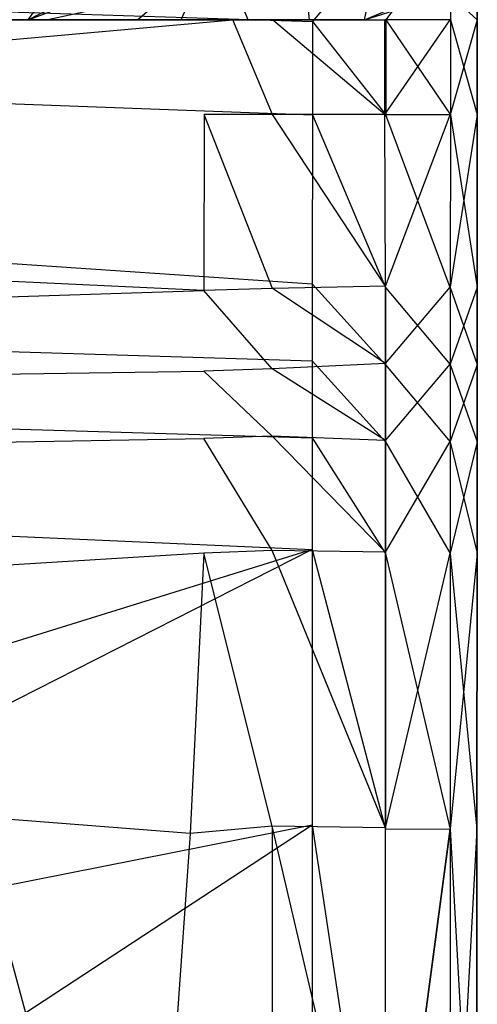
# Model space of a CAD drawing. Extents: x 0 to 0.37, y -0.56 to 0.
# Tile 25 of 26: x 0.338 to 0.37, y -0.173 to -0.105. Entities that reach past the tile are written whole.
import ezdxf

# ---------------------------------------------------------------- set-up
doc = ezdxf.new("R2010")
doc.units = 0
doc.layers.add('L0_WC_N_567510__0___REPLACEMTFO', color=7, linetype='CONTINUOUS')

msp = doc.modelspace()

# ---------------------------------------------------------------- linework, layer by layer
at = {"layer": 'L0_WC_N_567510__0___REPLACEMTFO', "color": 8}
for points, invisible_edges in [([(0.36982, -0.093625, 0.349764), (0.369867, -0.105234, 0.356508), (0.369868, -0.099007, 0.350298), (0.36982, -0.093625, 0.349764)], 14), ([(0.36982, -0.093625, 0.349764), (0.369868, -0.099257, 0.356548), (0.369867, -0.105234, 0.356508), (0.36982, -0.093625, 0.349764)], 14), ([(0.369868, -0.099007, 0.350298), (0.369867, -0.105234, 0.356508), (0.36787, -0.103409, 0.349888), (0.369868, -0.099007, 0.350298)], 14), ([(0.358496, -0.105362, 0.400031), (0.363543, -0.09934, 0.400031), (0.35849, -0.099808, 0.400031), (0.358496, -0.105362, 0.400031)], 13), ([(0.363543, -0.09934, 0.400031), (0.358496, -0.105362, 0.400031), (0.36355, -0.105232, 0.400031), (0.363543, -0.09934, 0.400031)], 14), ([(0.36355, -0.105232, 0.400031), (0.368018, -0.099321, 0.398817), (0.363543, -0.09934, 0.400031), (0.36355, -0.105232, 0.400031)], 13), ([(0.368018, -0.099321, 0.398817), (0.36355, -0.105232, 0.400031), (0.368017, -0.105229, 0.398804), (0.368018, -0.099321, 0.398817)], 14), ([(0.369867, -0.10522, 0.394341), (0.368018, -0.099321, 0.398817), (0.368017, -0.105229, 0.398804), (0.369867, -0.10522, 0.394341)], 13), ([(0.369868, -0.099257, 0.356548), (0.369867, -0.105234, 0.361408), (0.369867, -0.105234, 0.356508), (0.369868, -0.099257, 0.356548)], 13), ([(0.369867, -0.105234, 0.361408), (0.369868, -0.099257, 0.356548), (0.369868, -0.099268, 0.361514), (0.369867, -0.105234, 0.361408)], 14), ([(0.369868, -0.099268, 0.361514), (0.369867, -0.105223, 0.389914), (0.369867, -0.105234, 0.361408), (0.369868, -0.099268, 0.361514)], 13), ([(0.358496, -0.105362, 0.400031), (0.18494, -0.099808, 0.400031), (0.18494, -0.105362, 0.400031), (0.358496, -0.105362, 0.400031)], 13), ([(0.18494, -0.099808, 0.400031), (0.358496, -0.105362, 0.400031), (0.35849, -0.099808, 0.400031), (0.18494, -0.099808, 0.400031)], 14), ([(0.338899, -0.105233, 0.231609), (0.336752, -0.105233, 0.220924), (0.340183, -0.10341, 0.219922), (0.338899, -0.105233, 0.231609)], 14), ([(0.336752, -0.105233, 0.220924), (0.337971, -0.10341, 0.209238), (0.340183, -0.10341, 0.219922), (0.336752, -0.105233, 0.220924)], 14), ([(0.338899, -0.105233, 0.231609), (0.340183, -0.10341, 0.219922), (0.342406, -0.10341, 0.230636), (0.338899, -0.105233, 0.231609)], 14), ([(0.343796, -0.10341, 0.23732), (0.338899, -0.105233, 0.231609), (0.342406, -0.10341, 0.230636), (0.343796, -0.10341, 0.23732)], 13), ([(0.338899, -0.105233, 0.231609), (0.343796, -0.10341, 0.23732), (0.340241, -0.105233, 0.238267), (0.338899, -0.105233, 0.231609)], 14), ([(0.344835, -0.105233, 0.261013), (0.340241, -0.105233, 0.238267), (0.348553, -0.10341, 0.260133), (0.344835, -0.105233, 0.261013)], 14), ([(0.348553, -0.10341, 0.260133), (0.340241, -0.105233, 0.238267), (0.343796, -0.10341, 0.23732), (0.348553, -0.10341, 0.260133)], 14), ([(0.346443, -0.105233, 0.268961), (0.344835, -0.105233, 0.261013), (0.348553, -0.10341, 0.260133), (0.346443, -0.105233, 0.268961)], 14), ([(0.346443, -0.105233, 0.268961), (0.348553, -0.10341, 0.260133), (0.350218, -0.10341, 0.268107), (0.346443, -0.105233, 0.268961)], 14), ([(0.349438, -0.105233, 0.283739), (0.346443, -0.105233, 0.268961), (0.350218, -0.10341, 0.268107), (0.349438, -0.105233, 0.283739)], 14), ([(0.354065, -0.105233, 0.306549), (0.349438, -0.105233, 0.283739), (0.353319, -0.10341, 0.282927), (0.354065, -0.105233, 0.306549)], 14), ([(0.349438, -0.105233, 0.283739), (0.350218, -0.10341, 0.268107), (0.353319, -0.10341, 0.282927), (0.349438, -0.105233, 0.283739)], 14), ([(0.354065, -0.105233, 0.306549), (0.353319, -0.10341, 0.282927), (0.358108, -0.103409, 0.305799), (0.354065, -0.105233, 0.306549)], 14), ([(0.358286, -0.105232, 0.327346), (0.354065, -0.105233, 0.306549), (0.358108, -0.103409, 0.305799), (0.358286, -0.105232, 0.327346)], 14), ([(0.358286, -0.105232, 0.327346), (0.358108, -0.103409, 0.305799), (0.362478, -0.103409, 0.326663), (0.358286, -0.105232, 0.327346)], 14), ([(0.362092, -0.105232, 0.346094), (0.358286, -0.105232, 0.327346), (0.362478, -0.103409, 0.326663), (0.362092, -0.105232, 0.346094)], 14), ([(0.36787, -0.103409, 0.349888), (0.362092, -0.105232, 0.346094), (0.366433, -0.103409, 0.345538), (0.36787, -0.103409, 0.349888)], 13), ([(0.362092, -0.105232, 0.346094), (0.36787, -0.103409, 0.349888), (0.363496, -0.105232, 0.350282), (0.362092, -0.105232, 0.346094)], 14), ([(0.362092, -0.105232, 0.346094), (0.362478, -0.103409, 0.326663), (0.366433, -0.103409, 0.345538), (0.362092, -0.105232, 0.346094)], 14), ([(0.368001, -0.10523, 0.352107), (0.363496, -0.105232, 0.350282), (0.36787, -0.103409, 0.349888), (0.368001, -0.10523, 0.352107)], 14), ([(0.36787, -0.103409, 0.349888), (0.369867, -0.105234, 0.356508), (0.368001, -0.10523, 0.352107), (0.36787, -0.103409, 0.349888)], 14), ([(0.358495, -0.111772, 0.400031), (0.18494, -0.105362, 0.400031), (0.18494, -0.111772, 0.400031), (0.358495, -0.111772, 0.400031)], 13), ([(0.18494, -0.105362, 0.400031), (0.358495, -0.111772, 0.400031), (0.358496, -0.105362, 0.400031), (0.18494, -0.105362, 0.400031)], 14), ([(0.28234, -0.105231, 0.346586), (0.353015, -0.105231, 0.350277), (0.28234, -0.10523, 0.350276), (0.28234, -0.105231, 0.346586)], 14), ([(0.353015, -0.105231, 0.350277), (0.28234, -0.111529, 0.350261), (0.28234, -0.10523, 0.350276), (0.353015, -0.105231, 0.350277)], 13), ([(0.28234, -0.105232, 0.328138), (0.354792, -0.105232, 0.346121), (0.28234, -0.105231, 0.346586), (0.28234, -0.105232, 0.328138)], 14), ([(0.353015, -0.105231, 0.350277), (0.28234, -0.105231, 0.346586), (0.354792, -0.105232, 0.346121), (0.353015, -0.105231, 0.350277)], 13), ([(0.28234, -0.111529, 0.350261), (0.353015, -0.105231, 0.350277), (0.351027, -0.111754, 0.350261), (0.28234, -0.111529, 0.350261)], 14), ([(0.339232, -0.105232, 0.260865), (0.28234, -0.105233, 0.241494), (0.335075, -0.105233, 0.237987), (0.339232, -0.105232, 0.260865)], 13), ([(0.28234, -0.105233, 0.241494), (0.339232, -0.105232, 0.260865), (0.28234, -0.105233, 0.258006), (0.28234, -0.105233, 0.241494)], 14), ([(0.339232, -0.105232, 0.260865), (0.28234, -0.105233, 0.271961), (0.28234, -0.105233, 0.258006), (0.339232, -0.105232, 0.260865)], 13), ([(0.28234, -0.105233, 0.271961), (0.339232, -0.105232, 0.260865), (0.340685, -0.105232, 0.268851), (0.28234, -0.105233, 0.271961)], 14), ([(0.343395, -0.105232, 0.28371), (0.28234, -0.105233, 0.271961), (0.340685, -0.105232, 0.268851), (0.343395, -0.105232, 0.28371)], 13), ([(0.28234, -0.105233, 0.271961), (0.343395, -0.105232, 0.28371), (0.28234, -0.105232, 0.285926), (0.28234, -0.105233, 0.271961)], 14), ([(0.347581, -0.105232, 0.306642), (0.28234, -0.105232, 0.285926), (0.343395, -0.105232, 0.28371), (0.347581, -0.105232, 0.306642)], 13), ([(0.28234, -0.105232, 0.285926), (0.347581, -0.105232, 0.306642), (0.28234, -0.105232, 0.308066), (0.28234, -0.105232, 0.285926)], 14), ([(0.351395, -0.105232, 0.327527), (0.28234, -0.105232, 0.308066), (0.347581, -0.105232, 0.306642), (0.351395, -0.105232, 0.327527)], 13), ([(0.28234, -0.105232, 0.308066), (0.351395, -0.105232, 0.327527), (0.28234, -0.105232, 0.328138), (0.28234, -0.105232, 0.308066)], 14), ([(0.354792, -0.105232, 0.346121), (0.28234, -0.105232, 0.328138), (0.351395, -0.105232, 0.327527), (0.354792, -0.105232, 0.346121)], 13), ([(0.338899, -0.105233, 0.231609), (0.335075, -0.105233, 0.237987), (0.333864, -0.105233, 0.231304), (0.338899, -0.105233, 0.231609)], 13), ([(0.333864, -0.105233, 0.231304), (0.336752, -0.105233, 0.220924), (0.338899, -0.105233, 0.231609), (0.333864, -0.105233, 0.231304)], 14), ([(0.340241, -0.105233, 0.238267), (0.339232, -0.105232, 0.260865), (0.335075, -0.105233, 0.237987), (0.340241, -0.105233, 0.238267)], 13), ([(0.335075, -0.105233, 0.237987), (0.338899, -0.105233, 0.231609), (0.340241, -0.105233, 0.238267), (0.335075, -0.105233, 0.237987)], 14), ([(0.344835, -0.105233, 0.261013), (0.340685, -0.105232, 0.268851), (0.339232, -0.105232, 0.260865), (0.344835, -0.105233, 0.261013)], 13), ([(0.339232, -0.105232, 0.260865), (0.340241, -0.105233, 0.238267), (0.344835, -0.105233, 0.261013), (0.339232, -0.105232, 0.260865)], 14), ([(0.346443, -0.105233, 0.268961), (0.343395, -0.105232, 0.28371), (0.340685, -0.105232, 0.268851), (0.346443, -0.105233, 0.268961)], 13), ([(0.340685, -0.105232, 0.268851), (0.344835, -0.105233, 0.261013), (0.346443, -0.105233, 0.268961), (0.340685, -0.105232, 0.268851)], 14), ([(0.343395, -0.105232, 0.28371), (0.346443, -0.105233, 0.268961), (0.349438, -0.105233, 0.283739), (0.343395, -0.105232, 0.28371)], 14), ([(0.349438, -0.105233, 0.283739), (0.347581, -0.105232, 0.306642), (0.343395, -0.105232, 0.28371), (0.349438, -0.105233, 0.283739)], 13), ([(0.358286, -0.105232, 0.327346), (0.347581, -0.105232, 0.306642), (0.354065, -0.105233, 0.306549), (0.358286, -0.105232, 0.327346)], 13), ([(0.347581, -0.105232, 0.306642), (0.358286, -0.105232, 0.327346), (0.351395, -0.105232, 0.327527), (0.347581, -0.105232, 0.306642)], 14), ([(0.347581, -0.105232, 0.306642), (0.349438, -0.105233, 0.283739), (0.354065, -0.105233, 0.306549), (0.347581, -0.105232, 0.306642)], 14), ([(0.353015, -0.105231, 0.350277), (0.355751, -0.111759, 0.350263), (0.351027, -0.111754, 0.350261), (0.353015, -0.105231, 0.350277)], 13), ([(0.362092, -0.105232, 0.346094), (0.351395, -0.105232, 0.327527), (0.358286, -0.105232, 0.327346), (0.362092, -0.105232, 0.346094)], 13), ([(0.351395, -0.105232, 0.327527), (0.362092, -0.105232, 0.346094), (0.354792, -0.105232, 0.346121), (0.351395, -0.105232, 0.327527)], 14), ([(0.355752, -0.105231, 0.350277), (0.353015, -0.105231, 0.350277), (0.354792, -0.105232, 0.346121), (0.355752, -0.105231, 0.350277)], 14), ([(0.355751, -0.111759, 0.350263), (0.353015, -0.105231, 0.350277), (0.355752, -0.105231, 0.350277), (0.355751, -0.111759, 0.350263)], 14), ([(0.354792, -0.105232, 0.346121), (0.363496, -0.105232, 0.350282), (0.355752, -0.105231, 0.350277), (0.354792, -0.105232, 0.346121)], 14), ([(0.363496, -0.105232, 0.350282), (0.354792, -0.105232, 0.346121), (0.362092, -0.105232, 0.346094), (0.363496, -0.105232, 0.350282)], 13), ([(0.355752, -0.105231, 0.350277), (0.363498, -0.111767, 0.350268), (0.355751, -0.111759, 0.350263), (0.355752, -0.105231, 0.350277)], 13), ([(0.363498, -0.111767, 0.350268), (0.355752, -0.105231, 0.350277), (0.363496, -0.105232, 0.350282), (0.363498, -0.111767, 0.350268)], 14), ([(0.363549, -0.111773, 0.400031), (0.358496, -0.105362, 0.400031), (0.358495, -0.111772, 0.400031), (0.363549, -0.111773, 0.400031)], 13), ([(0.358496, -0.105362, 0.400031), (0.363549, -0.111773, 0.400031), (0.36355, -0.105232, 0.400031), (0.358496, -0.105362, 0.400031)], 14), ([(0.368001, -0.10523, 0.352107), (0.363498, -0.111767, 0.350268), (0.363496, -0.105232, 0.350282), (0.368001, -0.10523, 0.352107)], 13), ([(0.363498, -0.111767, 0.350268), (0.368001, -0.10523, 0.352107), (0.368, -0.111769, 0.352093), (0.363498, -0.111767, 0.350268)], 14), ([(0.368015, -0.11177, 0.39879), (0.36355, -0.105232, 0.400031), (0.363549, -0.111773, 0.400031), (0.368015, -0.11177, 0.39879)], 13), ([(0.36355, -0.105232, 0.400031), (0.368015, -0.11177, 0.39879), (0.368017, -0.105229, 0.398804), (0.36355, -0.105232, 0.400031)], 14), ([(0.369867, -0.105234, 0.356508), (0.368, -0.111769, 0.352093), (0.368001, -0.10523, 0.352107), (0.369867, -0.105234, 0.356508)], 14), ([(0.368, -0.111769, 0.352093), (0.369867, -0.105234, 0.356508), (0.369865, -0.111774, 0.356494), (0.368, -0.111769, 0.352093)], 13), ([(0.369865, -0.111761, 0.394327), (0.368017, -0.105229, 0.398804), (0.368015, -0.11177, 0.39879), (0.369865, -0.111761, 0.394327)], 13), ([(0.368017, -0.105229, 0.398804), (0.369865, -0.111761, 0.394327), (0.369867, -0.10522, 0.394341), (0.368017, -0.105229, 0.398804)], 14), ([(0.369865, -0.111761, 0.394327), (0.369867, -0.105223, 0.389914), (0.369867, -0.10522, 0.394341), (0.369865, -0.111761, 0.394327)], 14), ([(0.369865, -0.111763, 0.389901), (0.369867, -0.105234, 0.361408), (0.369867, -0.105223, 0.389914), (0.369865, -0.111763, 0.389901)], 14), ([(0.369867, -0.105223, 0.389914), (0.369865, -0.111761, 0.394327), (0.369865, -0.111763, 0.389901), (0.369867, -0.105223, 0.389914)], 13), ([(0.369867, -0.105234, 0.356508), (0.369865, -0.111774, 0.361394), (0.369865, -0.111774, 0.356494), (0.369867, -0.105234, 0.356508)], 13), ([(0.369865, -0.111774, 0.361394), (0.369867, -0.105234, 0.356508), (0.369867, -0.105234, 0.361408), (0.369865, -0.111774, 0.361394)], 14), ([(0.369867, -0.105234, 0.361408), (0.369865, -0.111763, 0.389901), (0.369865, -0.111774, 0.361394), (0.369867, -0.105234, 0.361408)], 13), ([(0.358487, -0.123412, 0.400031), (0.18494, -0.111772, 0.400031), (0.18494, -0.123412, 0.400031), (0.358487, -0.123412, 0.400031)], 13), ([(0.18494, -0.111772, 0.400031), (0.358487, -0.123412, 0.400031), (0.358495, -0.111772, 0.400031), (0.18494, -0.111772, 0.400031)], 14), ([(0.351, -0.123872, 0.350058), (0.283496, -0.120811, 0.350238), (0.28234, -0.111529, 0.350261), (0.351, -0.123872, 0.350058)], 14), ([(0.351027, -0.111754, 0.350261), (0.351, -0.123872, 0.350058), (0.28234, -0.111529, 0.350261), (0.351027, -0.111754, 0.350261)], 14), ([(0.351027, -0.111754, 0.350261), (0.355732, -0.123733, 0.350059), (0.351, -0.123872, 0.350058), (0.351027, -0.111754, 0.350261)], 13), ([(0.355732, -0.123733, 0.350059), (0.351027, -0.111754, 0.350261), (0.355751, -0.111759, 0.350263), (0.355732, -0.123733, 0.350059)], 14), ([(0.355751, -0.111759, 0.350263), (0.363526, -0.123583, 0.350069), (0.355732, -0.123733, 0.350059), (0.355751, -0.111759, 0.350263)], 13), ([(0.363526, -0.123583, 0.350069), (0.355751, -0.111759, 0.350263), (0.363498, -0.111767, 0.350268), (0.363526, -0.123583, 0.350069)], 14), ([(0.363531, -0.12367, 0.400031), (0.358495, -0.111772, 0.400031), (0.358487, -0.123412, 0.400031), (0.363531, -0.12367, 0.400031)], 13), ([(0.358495, -0.111772, 0.400031), (0.363531, -0.12367, 0.400031), (0.363549, -0.111773, 0.400031), (0.358495, -0.111772, 0.400031)], 14), ([(0.368, -0.111769, 0.352093), (0.363526, -0.123583, 0.350069), (0.363498, -0.111767, 0.350268), (0.368, -0.111769, 0.352093)], 13), ([(0.363526, -0.123583, 0.350069), (0.368, -0.111769, 0.352093), (0.367995, -0.123643, 0.351894), (0.363526, -0.123583, 0.350069)], 14), ([(0.367998, -0.123667, 0.398585), (0.363549, -0.111773, 0.400031), (0.363531, -0.12367, 0.400031), (0.367998, -0.123667, 0.398585)], 14), ([(0.368015, -0.11177, 0.39879), (0.363549, -0.111773, 0.400031), (0.367998, -0.123667, 0.398585), (0.368015, -0.11177, 0.39879)], 14), ([(0.369865, -0.111774, 0.356494), (0.367995, -0.123643, 0.351894), (0.368, -0.111769, 0.352093), (0.369865, -0.111774, 0.356494)], 14), ([(0.367995, -0.123643, 0.351894), (0.369865, -0.111774, 0.356494), (0.369848, -0.123671, 0.356295), (0.367995, -0.123643, 0.351894)], 13), ([(0.369848, -0.123658, 0.394129), (0.368015, -0.11177, 0.39879), (0.367998, -0.123667, 0.398585), (0.369848, -0.123658, 0.394129)], 13), ([(0.368015, -0.11177, 0.39879), (0.369848, -0.123658, 0.394129), (0.369865, -0.111761, 0.394327), (0.368015, -0.11177, 0.39879)], 14), ([(0.369848, -0.123658, 0.394129), (0.369865, -0.111763, 0.389901), (0.369865, -0.111761, 0.394327), (0.369848, -0.123658, 0.394129)], 14), ([(0.369865, -0.111763, 0.389901), (0.369848, -0.123658, 0.394129), (0.369848, -0.12366, 0.389702), (0.369865, -0.111763, 0.389901)], 13), ([(0.369848, -0.12366, 0.389702), (0.369865, -0.111774, 0.361394), (0.369865, -0.111763, 0.389901), (0.369848, -0.12366, 0.389702)], 14), ([(0.369865, -0.111774, 0.356494), (0.369848, -0.123671, 0.361196), (0.369848, -0.123671, 0.356295), (0.369865, -0.111774, 0.356494)], 13), ([(0.369848, -0.123671, 0.361196), (0.369865, -0.111774, 0.356494), (0.369865, -0.111774, 0.361394), (0.369848, -0.123671, 0.361196)], 14), ([(0.369865, -0.111774, 0.361394), (0.369848, -0.12366, 0.389702), (0.369848, -0.123671, 0.361196), (0.369865, -0.111774, 0.361394)], 13), ([(0.351, -0.123872, 0.350058), (0.283539, -0.126044, 0.350234), (0.283496, -0.120811, 0.350238), (0.351, -0.123872, 0.350058)], 13), ([(0.358487, -0.128727, 0.400031), (0.18494, -0.123412, 0.400031), (0.18494, -0.128727, 0.400031), (0.358487, -0.128727, 0.400031)], 13), ([(0.18494, -0.123412, 0.400031), (0.358487, -0.128727, 0.400031), (0.358487, -0.123412, 0.400031), (0.18494, -0.123412, 0.400031)], 14), ([(0.363531, -0.128992, 0.400031), (0.358487, -0.123412, 0.400031), (0.358487, -0.128727, 0.400031), (0.363531, -0.128992, 0.400031)], 13), ([(0.358487, -0.123412, 0.400031), (0.363531, -0.128992, 0.400031), (0.363531, -0.12367, 0.400031), (0.358487, -0.123412, 0.400031)], 14), ([(0.283539, -0.126044, 0.350234), (0.351, -0.123872, 0.350058), (0.350999, -0.129437, 0.350054), (0.283539, -0.126044, 0.350234)], 14), ([(0.351, -0.123872, 0.350058), (0.355731, -0.129282, 0.350055), (0.350999, -0.129437, 0.350054), (0.351, -0.123872, 0.350058)], 13), ([(0.355731, -0.129282, 0.350055), (0.351, -0.123872, 0.350058), (0.355732, -0.123733, 0.350059), (0.355731, -0.129282, 0.350055)], 14), ([(0.355732, -0.123733, 0.350059), (0.363527, -0.128903, 0.350064), (0.355731, -0.129282, 0.350055), (0.355732, -0.123733, 0.350059)], 13), ([(0.363527, -0.128903, 0.350064), (0.355732, -0.123733, 0.350059), (0.363526, -0.123583, 0.350069), (0.363527, -0.128903, 0.350064)], 14), ([(0.367995, -0.123643, 0.351894), (0.363527, -0.128903, 0.350064), (0.363526, -0.123583, 0.350069), (0.367995, -0.123643, 0.351894)], 13), ([(0.363527, -0.128903, 0.350064), (0.367995, -0.123643, 0.351894), (0.367995, -0.128965, 0.351889), (0.363527, -0.128903, 0.350064)], 14), ([(0.363531, -0.12367, 0.400031), (0.367997, -0.128989, 0.398579), (0.367998, -0.123667, 0.398585), (0.363531, -0.12367, 0.400031)], 14), ([(0.367997, -0.128989, 0.398579), (0.363531, -0.12367, 0.400031), (0.363531, -0.128992, 0.400031), (0.367997, -0.128989, 0.398579)], 13), ([(0.369848, -0.123671, 0.356295), (0.367995, -0.128965, 0.351889), (0.367995, -0.123643, 0.351894), (0.369848, -0.123671, 0.356295)], 14), ([(0.367995, -0.128965, 0.351889), (0.369848, -0.123671, 0.356295), (0.369847, -0.128993, 0.35629), (0.367995, -0.128965, 0.351889)], 13), ([(0.369847, -0.12898, 0.394123), (0.367998, -0.123667, 0.398585), (0.367997, -0.128989, 0.398579), (0.369847, -0.12898, 0.394123)], 13), ([(0.367998, -0.123667, 0.398585), (0.369847, -0.12898, 0.394123), (0.369848, -0.123658, 0.394129), (0.367998, -0.123667, 0.398585)], 14), ([(0.369847, -0.12898, 0.394123), (0.369848, -0.12366, 0.389702), (0.369848, -0.123658, 0.394129), (0.369847, -0.12898, 0.394123)], 14), ([(0.369848, -0.12366, 0.389702), (0.369847, -0.12898, 0.394123), (0.369847, -0.128982, 0.389697), (0.369848, -0.12366, 0.389702)], 13), ([(0.369847, -0.128982, 0.389697), (0.369848, -0.123671, 0.361196), (0.369848, -0.12366, 0.389702), (0.369847, -0.128982, 0.389697)], 14), ([(0.369848, -0.123671, 0.356295), (0.369847, -0.128993, 0.36119), (0.369847, -0.128993, 0.35629), (0.369848, -0.123671, 0.356295)], 13), ([(0.369847, -0.128993, 0.36119), (0.369848, -0.123671, 0.356295), (0.369848, -0.123671, 0.361196), (0.369847, -0.128993, 0.36119)], 14), ([(0.369848, -0.123671, 0.361196), (0.369847, -0.128982, 0.389697), (0.369847, -0.128993, 0.36119), (0.369848, -0.123671, 0.361196)], 13), ([(0.350999, -0.129437, 0.350054), (0.283575, -0.130416, 0.350231), (0.283539, -0.126044, 0.350234), (0.350999, -0.129437, 0.350054)], 13), ([(0.358487, -0.134042, 0.400031), (0.18494, -0.128727, 0.400031), (0.18494, -0.134042, 0.400031), (0.358487, -0.134042, 0.400031)], 13), ([(0.18494, -0.128727, 0.400031), (0.358487, -0.134042, 0.400031), (0.358487, -0.128727, 0.400031), (0.18494, -0.128727, 0.400031)], 14), ([(0.36353, -0.134314, 0.400031), (0.358487, -0.128727, 0.400031), (0.358487, -0.134042, 0.400031), (0.36353, -0.134314, 0.400031)], 13), ([(0.358487, -0.128727, 0.400031), (0.36353, -0.134314, 0.400031), (0.363531, -0.128992, 0.400031), (0.358487, -0.128727, 0.400031)], 14), ([(0.283575, -0.130416, 0.350231), (0.350999, -0.129437, 0.350054), (0.350997, -0.134086, 0.350051), (0.283575, -0.130416, 0.350231)], 14), ([(0.350999, -0.129437, 0.350054), (0.355731, -0.133919, 0.350052), (0.350997, -0.134086, 0.350051), (0.350999, -0.129437, 0.350054)], 13), ([(0.355731, -0.133919, 0.350052), (0.350999, -0.129437, 0.350054), (0.355731, -0.129282, 0.350055), (0.355731, -0.133919, 0.350052)], 14), ([(0.363527, -0.134222, 0.350059), (0.355731, -0.129282, 0.350055), (0.363527, -0.128903, 0.350064), (0.363527, -0.134222, 0.350059)], 14), ([(0.355731, -0.129282, 0.350055), (0.363527, -0.134222, 0.350059), (0.355731, -0.133919, 0.350052), (0.355731, -0.129282, 0.350055)], 13), ([(0.367995, -0.128965, 0.351889), (0.363527, -0.134222, 0.350059), (0.363527, -0.128903, 0.350064), (0.367995, -0.128965, 0.351889)], 13), ([(0.363527, -0.134222, 0.350059), (0.367995, -0.128965, 0.351889), (0.367995, -0.134286, 0.351884), (0.363527, -0.134222, 0.350059)], 14), ([(0.367997, -0.134311, 0.398574), (0.363531, -0.128992, 0.400031), (0.36353, -0.134314, 0.400031), (0.367997, -0.134311, 0.398574)], 13), ([(0.363531, -0.128992, 0.400031), (0.367997, -0.134311, 0.398574), (0.367997, -0.128989, 0.398579), (0.363531, -0.128992, 0.400031)], 14), ([(0.369847, -0.128993, 0.35629), (0.367995, -0.134286, 0.351884), (0.367995, -0.128965, 0.351889), (0.369847, -0.128993, 0.35629)], 14), ([(0.367995, -0.134286, 0.351884), (0.369847, -0.128993, 0.35629), (0.369847, -0.134315, 0.356285), (0.367995, -0.134286, 0.351884)], 13), ([(0.367997, -0.128989, 0.398579), (0.369847, -0.134302, 0.394118), (0.369847, -0.12898, 0.394123), (0.367997, -0.128989, 0.398579)], 14), ([(0.369847, -0.134302, 0.394118), (0.367997, -0.128989, 0.398579), (0.367997, -0.134311, 0.398574), (0.369847, -0.134302, 0.394118)], 13), ([(0.369847, -0.134302, 0.394118), (0.369847, -0.128982, 0.389697), (0.369847, -0.12898, 0.394123), (0.369847, -0.134302, 0.394118)], 14), ([(0.369847, -0.128982, 0.389697), (0.369847, -0.134302, 0.394118), (0.369847, -0.134304, 0.389691), (0.369847, -0.128982, 0.389697)], 13), ([(0.369847, -0.134304, 0.389691), (0.369847, -0.128993, 0.36119), (0.369847, -0.128982, 0.389697), (0.369847, -0.134304, 0.389691)], 14), ([(0.369847, -0.128993, 0.35629), (0.369847, -0.134315, 0.361185), (0.369847, -0.134315, 0.356285), (0.369847, -0.128993, 0.35629)], 13), ([(0.369847, -0.134315, 0.361185), (0.369847, -0.128993, 0.35629), (0.369847, -0.128993, 0.36119), (0.369847, -0.134315, 0.361185)], 14), ([(0.369847, -0.128993, 0.36119), (0.369847, -0.134304, 0.389691), (0.369847, -0.134315, 0.361185), (0.369847, -0.128993, 0.36119)], 13), ([(0.350997, -0.134086, 0.350051), (0.288336, -0.135154, 0.350226), (0.283575, -0.130416, 0.350231), (0.350997, -0.134086, 0.350051)], 13), ([(0.358487, -0.141716, 0.400031), (0.18494, -0.134042, 0.400031), (0.18494, -0.143029, 0.400031), (0.358487, -0.141716, 0.400031)], 13), ([(0.18494, -0.134042, 0.400031), (0.358487, -0.141716, 0.400031), (0.358487, -0.134042, 0.400031), (0.18494, -0.134042, 0.400031)], 14), ([(0.288336, -0.135154, 0.350226), (0.350997, -0.134086, 0.350051), (0.350996, -0.141971, 0.350046), (0.288336, -0.135154, 0.350226)], 14), ([(0.350997, -0.134086, 0.350051), (0.35573, -0.141782, 0.350047), (0.350996, -0.141971, 0.350046), (0.350997, -0.134086, 0.350051)], 13), ([(0.35573, -0.141782, 0.350047), (0.350997, -0.134086, 0.350051), (0.355731, -0.133919, 0.350052), (0.35573, -0.141782, 0.350047)], 14), ([(0.355731, -0.133919, 0.350052), (0.363528, -0.141903, 0.350051), (0.35573, -0.141782, 0.350047), (0.355731, -0.133919, 0.350052)], 13), ([(0.363528, -0.141903, 0.350051), (0.355731, -0.133919, 0.350052), (0.363527, -0.134222, 0.350059), (0.363528, -0.141903, 0.350051)], 14), ([(0.36353, -0.141998, 0.400031), (0.358487, -0.134042, 0.400031), (0.358487, -0.141716, 0.400031), (0.36353, -0.141998, 0.400031)], 13), ([(0.358487, -0.134042, 0.400031), (0.36353, -0.141998, 0.400031), (0.36353, -0.134314, 0.400031), (0.358487, -0.134042, 0.400031)], 14), ([(0.367995, -0.134286, 0.351884), (0.363528, -0.141903, 0.350051), (0.363527, -0.134222, 0.350059), (0.367995, -0.134286, 0.351884)], 13), ([(0.363528, -0.141903, 0.350051), (0.367995, -0.134286, 0.351884), (0.367995, -0.141969, 0.351876), (0.363528, -0.141903, 0.350051)], 14), ([(0.369847, -0.134315, 0.356285), (0.367995, -0.141969, 0.351876), (0.367995, -0.134286, 0.351884), (0.369847, -0.134315, 0.356285)], 14), ([(0.36353, -0.134314, 0.400031), (0.367996, -0.141995, 0.398566), (0.367997, -0.134311, 0.398574), (0.36353, -0.134314, 0.400031)], 14), ([(0.367996, -0.141995, 0.398566), (0.36353, -0.134314, 0.400031), (0.36353, -0.141998, 0.400031), (0.367996, -0.141995, 0.398566)], 13), ([(0.367995, -0.141969, 0.351876), (0.369847, -0.134315, 0.356285), (0.369846, -0.141999, 0.356277), (0.367995, -0.141969, 0.351876)], 13), ([(0.369846, -0.141986, 0.39411), (0.367997, -0.134311, 0.398574), (0.367996, -0.141995, 0.398566), (0.369846, -0.141986, 0.39411)], 13), ([(0.367997, -0.134311, 0.398574), (0.369846, -0.141986, 0.39411), (0.369847, -0.134302, 0.394118), (0.367997, -0.134311, 0.398574)], 14), ([(0.369846, -0.141986, 0.39411), (0.369847, -0.134304, 0.389691), (0.369847, -0.134302, 0.394118), (0.369846, -0.141986, 0.39411)], 14), ([(0.369846, -0.141988, 0.389683), (0.369847, -0.134315, 0.361185), (0.369847, -0.134304, 0.389691), (0.369846, -0.141988, 0.389683)], 14), ([(0.369847, -0.134304, 0.389691), (0.369846, -0.141986, 0.39411), (0.369846, -0.141988, 0.389683), (0.369847, -0.134304, 0.389691)], 13), ([(0.369847, -0.134315, 0.356285), (0.369846, -0.141999, 0.361177), (0.369846, -0.141999, 0.356277), (0.369847, -0.134315, 0.356285)], 13), ([(0.369846, -0.141999, 0.361177), (0.369847, -0.134315, 0.356285), (0.369847, -0.134315, 0.361185), (0.369846, -0.141999, 0.361177)], 14), ([(0.369847, -0.134315, 0.361185), (0.369846, -0.141988, 0.389683), (0.369846, -0.141999, 0.361177), (0.369847, -0.134315, 0.361185)], 13), ([(0.350996, -0.141971, 0.350046), (0.313638, -0.144248, 0.349776), (0.288336, -0.135154, 0.350226), (0.350996, -0.141971, 0.350046)], 14), ([(0.18494, -0.143029, 0.400031), (0.273284, -0.168162, 0.400031), (0.358487, -0.141716, 0.400031), (0.18494, -0.143029, 0.400031)], 14), ([(0.297043, -0.172891, 0.400031), (0.358487, -0.141716, 0.400031), (0.273284, -0.168162, 0.400031), (0.297043, -0.172891, 0.400031)], 13), ([(0.358487, -0.141716, 0.400031), (0.297043, -0.172891, 0.400031), (0.358486, -0.160704, 0.400031), (0.358487, -0.141716, 0.400031)], 14), ([(0.363528, -0.161002, 0.400031), (0.358487, -0.141716, 0.400031), (0.358486, -0.160704, 0.400031), (0.363528, -0.161002, 0.400031)], 13), ([(0.358487, -0.141716, 0.400031), (0.363528, -0.161002, 0.400031), (0.36353, -0.141998, 0.400031), (0.358487, -0.141716, 0.400031)], 14), ([(0.350996, -0.141971, 0.350046), (0.35006, -0.161297, 0.350032), (0.313638, -0.144248, 0.349776), (0.350996, -0.141971, 0.350046)], 14), ([(0.350996, -0.141971, 0.350046), (0.355729, -0.160775, 0.350033), (0.35006, -0.161297, 0.350032), (0.350996, -0.141971, 0.350046)], 13), ([(0.355729, -0.160775, 0.350033), (0.350996, -0.141971, 0.350046), (0.35573, -0.141782, 0.350047), (0.355729, -0.160775, 0.350033)], 14), ([(0.35573, -0.141782, 0.350047), (0.36353, -0.160902, 0.350037), (0.355729, -0.160775, 0.350033), (0.35573, -0.141782, 0.350047)], 13), ([(0.36353, -0.160902, 0.350037), (0.35573, -0.141782, 0.350047), (0.363528, -0.141903, 0.350051), (0.36353, -0.160902, 0.350037)], 14), ([(0.367995, -0.141969, 0.351876), (0.36353, -0.160902, 0.350037), (0.363528, -0.141903, 0.350051), (0.367995, -0.141969, 0.351876)], 13), ([(0.367995, -0.160999, 0.398551), (0.36353, -0.141998, 0.400031), (0.363528, -0.161002, 0.400031), (0.367995, -0.160999, 0.398551)], 13), ([(0.36353, -0.160902, 0.350037), (0.367995, -0.141969, 0.351876), (0.367994, -0.160972, 0.351862), (0.36353, -0.160902, 0.350037)], 14), ([(0.36353, -0.141998, 0.400031), (0.367995, -0.160999, 0.398551), (0.367996, -0.141995, 0.398566), (0.36353, -0.141998, 0.400031)], 14), ([(0.369846, -0.141999, 0.356277), (0.367994, -0.160972, 0.351862), (0.367995, -0.141969, 0.351876), (0.369846, -0.141999, 0.356277)], 14), ([(0.367994, -0.160972, 0.351862), (0.369846, -0.141999, 0.356277), (0.369845, -0.161004, 0.356263), (0.367994, -0.160972, 0.351862)], 13), ([(0.369845, -0.16099, 0.394096), (0.367996, -0.141995, 0.398566), (0.367995, -0.160999, 0.398551), (0.369845, -0.16099, 0.394096)], 13), ([(0.367996, -0.141995, 0.398566), (0.369845, -0.16099, 0.394096), (0.369846, -0.141986, 0.39411), (0.367996, -0.141995, 0.398566)], 14), ([(0.369845, -0.16099, 0.394096), (0.369846, -0.141988, 0.389683), (0.369846, -0.141986, 0.39411), (0.369845, -0.16099, 0.394096)], 14), ([(0.369846, -0.141988, 0.389683), (0.369845, -0.16099, 0.394096), (0.369845, -0.160993, 0.389669), (0.369846, -0.141988, 0.389683)], 13), ([(0.369845, -0.160993, 0.389669), (0.369846, -0.141999, 0.361177), (0.369846, -0.141988, 0.389683), (0.369845, -0.160993, 0.389669)], 14), ([(0.369846, -0.141999, 0.356277), (0.369845, -0.161004, 0.361163), (0.369845, -0.161004, 0.356263), (0.369846, -0.141999, 0.356277)], 13), ([(0.369845, -0.161004, 0.361163), (0.369846, -0.141999, 0.356277), (0.369846, -0.141999, 0.361177), (0.369845, -0.161004, 0.361163)], 14), ([(0.369846, -0.141999, 0.361177), (0.369845, -0.160993, 0.389669), (0.369845, -0.161004, 0.361163), (0.369846, -0.141999, 0.361177)], 13), ([(0.35006, -0.161297, 0.350032), (0.335056, -0.160111, 0.34971), (0.313638, -0.144248, 0.349776), (0.35006, -0.161297, 0.350032)], 14), ([(0.318231, -0.187058, 0.400031), (0.358486, -0.160704, 0.400031), (0.297043, -0.172891, 0.400031), (0.318231, -0.187058, 0.400031)], 13), ([(0.358486, -0.160704, 0.400031), (0.318231, -0.187058, 0.400031), (0.358485, -0.194035, 0.400031), (0.358486, -0.160704, 0.400031)], 14), ([(0.335056, -0.160111, 0.34971), (0.341783, -0.184947, 0.349642), (0.328915, -0.162389, 0.34953), (0.335056, -0.160111, 0.34971)], 13), ([(0.341783, -0.184947, 0.349642), (0.335056, -0.160111, 0.34971), (0.348498, -0.183217, 0.349831), (0.341783, -0.184947, 0.349642)], 14), ([(0.35006, -0.161297, 0.350032), (0.348498, -0.183217, 0.349831), (0.335056, -0.160111, 0.34971), (0.35006, -0.161297, 0.350032)], 14), ([(0.363525, -0.19438, 0.400031), (0.358486, -0.160704, 0.400031), (0.358485, -0.194035, 0.400031), (0.363525, -0.19438, 0.400031)], 13), ([(0.358486, -0.160704, 0.400031), (0.363525, -0.19438, 0.400031), (0.363528, -0.161002, 0.400031), (0.358486, -0.160704, 0.400031)], 14), ([(0.355725, -0.194119, 0.349993), (0.348498, -0.183217, 0.349831), (0.35006, -0.161297, 0.350032), (0.355725, -0.194119, 0.349993)], 14), ([(0.355729, -0.160775, 0.350033), (0.355725, -0.194119, 0.349993), (0.35006, -0.161297, 0.350032), (0.355729, -0.160775, 0.350033)], 14), ([(0.355729, -0.160775, 0.350033), (0.363536, -0.194265, 0.349997), (0.355725, -0.194119, 0.349993), (0.355729, -0.160775, 0.350033)], 13), ([(0.363536, -0.194265, 0.349997), (0.355729, -0.160775, 0.350033), (0.36353, -0.160902, 0.350037), (0.363536, -0.194265, 0.349997)], 14), ([(0.367995, -0.160999, 0.398551), (0.363528, -0.161002, 0.400031), (0.363525, -0.19438, 0.400031), (0.367995, -0.160999, 0.398551)], 14), ([(0.367995, -0.160999, 0.398551), (0.363525, -0.19438, 0.400031), (0.367991, -0.194377, 0.39851), (0.367995, -0.160999, 0.398551)], 14), ([(0.367994, -0.160972, 0.351862), (0.363536, -0.194265, 0.349997), (0.36353, -0.160902, 0.350037), (0.367994, -0.160972, 0.351862)], 13), ([(0.363536, -0.194265, 0.349997), (0.367994, -0.160972, 0.351862), (0.367993, -0.194346, 0.351822), (0.363536, -0.194265, 0.349997)], 14), ([(0.369841, -0.194368, 0.394056), (0.367995, -0.160999, 0.398551), (0.367991, -0.194377, 0.39851), (0.369841, -0.194368, 0.394056)], 13), ([(0.369845, -0.161004, 0.356263), (0.367993, -0.194346, 0.351822), (0.367994, -0.160972, 0.351862), (0.369845, -0.161004, 0.356263)], 14), ([(0.367993, -0.194346, 0.351822), (0.369845, -0.161004, 0.356263), (0.369841, -0.194381, 0.356223), (0.367993, -0.194346, 0.351822)], 13), ([(0.367995, -0.160999, 0.398551), (0.369841, -0.194368, 0.394056), (0.369845, -0.16099, 0.394096), (0.367995, -0.160999, 0.398551)], 14), ([(0.369841, -0.194368, 0.394056), (0.369845, -0.160993, 0.389669), (0.369845, -0.16099, 0.394096), (0.369841, -0.194368, 0.394056)], 14), ([(0.369845, -0.160993, 0.389669), (0.369841, -0.194368, 0.394056), (0.369841, -0.19437, 0.38963), (0.369845, -0.160993, 0.389669)], 13), ([(0.369841, -0.19437, 0.38963), (0.369845, -0.161004, 0.361163), (0.369845, -0.160993, 0.389669), (0.369841, -0.19437, 0.38963)], 14), ([(0.369845, -0.161004, 0.356263), (0.369841, -0.194381, 0.361124), (0.369841, -0.194381, 0.356223), (0.369845, -0.161004, 0.356263)], 13), ([(0.369841, -0.194381, 0.361124), (0.369845, -0.161004, 0.356263), (0.369845, -0.161004, 0.361163), (0.369841, -0.194381, 0.361124)], 14), ([(0.369845, -0.161004, 0.361163), (0.369841, -0.19437, 0.38963), (0.369841, -0.194381, 0.361124), (0.369845, -0.161004, 0.361163)], 13), ([(0.328915, -0.162389, 0.34953), (0.341783, -0.184947, 0.349642), (0.328549, -0.164658, 0.345715), (0.328915, -0.162389, 0.34953)], 14), ([(0.328549, -0.164658, 0.345715), (0.341149, -0.187584, 0.345809), (0.32672, -0.176, 0.326636), (0.328549, -0.164658, 0.345715)], 14), ([(0.328549, -0.164658, 0.345715), (0.341783, -0.184947, 0.349642), (0.341149, -0.187584, 0.345809), (0.328549, -0.164658, 0.345715)], 14)]:
    msp.add_3dface(points, dxfattribs=dict(at, invisible_edges=invisible_edges))

doc.saveas('drawing.dxf')
